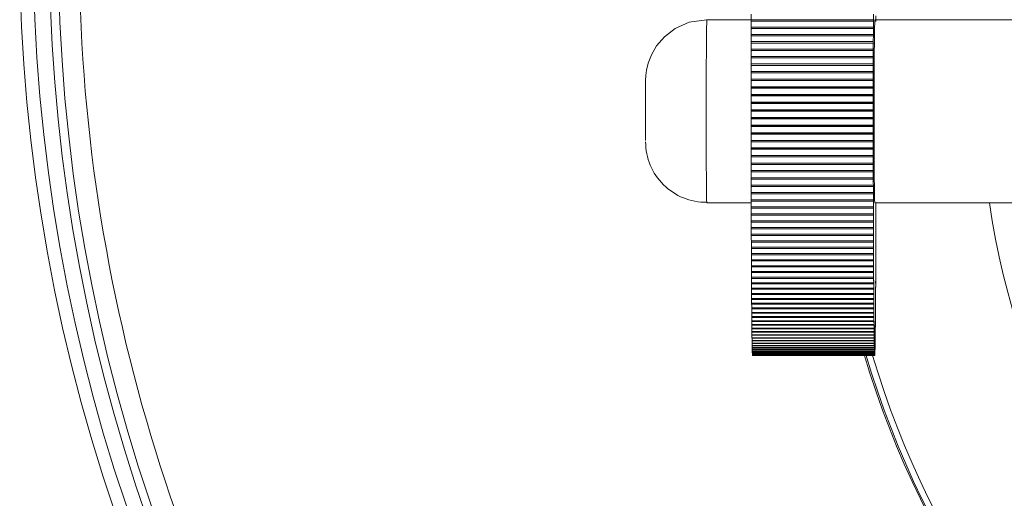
# Model space of a CAD drawing. Header units: millimetres. Extents: x -89 to 255, y -405 to 0.
# Tile 11 of 18: x -84 to -52, y -144 to -128. Entities that reach past the tile are written whole.
import ezdxf

# ---------------------------------------------------------------- set-up
doc = ezdxf.new("R2010")
doc.units = ezdxf.units.MM

msp = doc.modelspace()

# ---------------------------------------------------------------- linework, layer by layer
at = {"color": 7, "linetype": 'Continuous', "lineweight": 15}
for p, q in [((-59.933, -127.908), (-61.39, -127.908)), ((-59.933, -127.916), (-55.933, -127.916)), ((-59.933, -127.916), (-59.933, -127.959)), ((-55.933, -127.959), (-59.933, -127.959)), ((-55.933, -127.916), (-55.933, -127.991)), ((-55.933, -127.991), (-55.933, -127.959)), ((-50.914, -127.908), (-55.89, -127.908)), ((-59.934, -128.151), (-55.934, -128.151)), ((-59.934, -128.151), (-59.933, -128.194)), ((-55.934, -128.194), (-59.934, -128.194)), ((-55.934, -128.151), (-55.933, -128.222)), ((-55.933, -128.222), (-55.934, -128.194)), ((-59.935, -128.628), (-55.935, -128.628)), ((-59.935, -128.628), (-59.934, -128.672)), ((-59.934, -128.388), (-55.934, -128.388)), ((-59.934, -128.388), (-59.934, -128.432)), ((-55.934, -128.432), (-59.934, -128.432)), ((-55.935, -128.628), (-55.934, -128.691)), ((-55.934, -128.388), (-55.934, -128.455)), ((-55.934, -128.455), (-55.934, -128.432)), ((-55.935, -128.672), (-59.935, -128.672)), ((-59.935, -128.87), (-55.935, -128.87)), ((-59.935, -128.87), (-59.934, -128.914)), ((-55.935, -128.914), (-59.935, -128.914)), ((-55.934, -128.691), (-55.935, -128.672)), ((-55.935, -128.87), (-55.934, -128.929)), ((-55.934, -128.929), (-55.935, -128.914)), ((-59.935, -129.114), (-55.935, -129.114)), ((-59.935, -129.114), (-59.935, -129.158)), ((-55.935, -129.158), (-59.935, -129.158)), ((-55.935, -129.114), (-55.935, -129.169)), ((-55.935, -129.169), (-55.935, -129.158)), ((-59.936, -129.359), (-55.936, -129.359)), ((-59.936, -129.359), (-59.935, -129.404)), ((-55.936, -129.404), (-59.936, -129.404)), ((-55.936, -129.359), (-55.935, -129.41)), ((-55.935, -129.41), (-55.936, -129.404)), ((-59.936, -129.607), (-55.936, -129.607)), ((-59.936, -129.607), (-59.935, -129.652)), ((-55.936, -129.652), (-59.936, -129.652)), ((-59.936, -129.855), (-55.936, -129.855)), ((-59.936, -129.855), (-59.935, -129.898)), ((-59.935, -129.898), (-59.936, -129.901)), ((-55.936, -129.901), (-59.936, -129.901)), ((-55.935, -129.898), (-59.935, -129.898)), ((-55.936, -129.607), (-55.935, -129.653)), ((-55.935, -129.653), (-55.936, -129.652)), ((-55.936, -129.855), (-55.935, -129.898)), ((-55.935, -129.898), (-55.936, -129.901)), ((-59.936, -130.105), (-55.936, -130.105)), ((-59.936, -130.105), (-59.936, -130.143)), ((-59.936, -130.143), (-59.936, -130.151)), ((-55.936, -130.151), (-59.936, -130.151)), ((-55.936, -130.143), (-59.936, -130.143)), ((-55.936, -130.105), (-55.936, -130.143)), ((-55.936, -130.143), (-55.936, -130.151)), ((-59.936, -130.355), (-55.936, -130.355)), ((-59.936, -130.355), (-59.936, -130.389)), ((-59.936, -130.389), (-59.936, -130.401)), ((-55.936, -130.389), (-59.936, -130.389)), ((-55.937, -130.401), (-59.936, -130.401)), ((-55.936, -130.355), (-55.936, -130.389)), ((-55.936, -130.389), (-55.937, -130.401)), ((-59.937, -130.858), (-55.937, -130.858)), ((-59.937, -130.858), (-59.936, -130.883)), ((-59.936, -130.883), (-59.937, -130.903)), ((-59.937, -130.606), (-55.937, -130.606)), ((-59.937, -130.606), (-59.936, -130.636)), ((-59.936, -130.636), (-59.937, -130.652)), ((-55.936, -130.636), (-59.936, -130.636)), ((-55.937, -130.652), (-59.937, -130.652)), ((-55.936, -130.883), (-59.936, -130.883)), ((-55.937, -130.606), (-55.936, -130.636)), ((-55.936, -130.636), (-55.937, -130.652)), ((-55.937, -130.858), (-55.936, -130.883)), ((-55.936, -130.883), (-55.937, -130.903)), ((-55.937, -130.903), (-59.937, -130.903)), ((-59.937, -131.109), (-55.937, -131.109)), ((-59.937, -131.109), (-59.936, -131.129)), ((-59.936, -131.129), (-59.937, -131.155)), ((-55.937, -131.155), (-59.937, -131.155)), ((-55.936, -131.129), (-59.936, -131.129)), ((-55.937, -131.109), (-55.936, -131.129)), ((-55.936, -131.129), (-55.937, -131.155)), ((-59.936, -131.36), (-55.937, -131.36)), ((-59.936, -131.36), (-59.936, -131.376)), ((-55.936, -131.376), (-59.936, -131.376)), ((-59.936, -131.376), (-59.936, -131.406)), ((-55.937, -131.406), (-59.936, -131.406)), ((-55.937, -131.36), (-55.936, -131.376)), ((-55.936, -131.376), (-55.937, -131.406)), ((-59.936, -131.611), (-55.936, -131.611)), ((-59.936, -131.611), (-59.936, -131.622)), ((-55.936, -131.622), (-59.936, -131.622)), ((-59.936, -131.622), (-59.936, -131.656)), ((-55.936, -131.656), (-59.936, -131.656)), ((-59.936, -131.861), (-55.936, -131.861)), ((-59.936, -131.861), (-59.935, -131.868)), ((-55.936, -131.611), (-55.936, -131.622)), ((-55.936, -131.622), (-55.936, -131.656)), ((-55.936, -131.861), (-55.935, -131.868)), ((-59.935, -131.868), (-59.936, -131.906)), ((-55.936, -131.906), (-59.936, -131.906)), ((-59.936, -132.11), (-55.936, -132.11)), ((-59.936, -132.11), (-59.935, -132.112)), ((-59.935, -132.112), (-59.936, -132.155)), ((-55.936, -132.155), (-59.936, -132.155)), ((-55.935, -131.868), (-59.935, -131.868)), ((-55.935, -132.112), (-59.935, -132.112)), ((-55.935, -131.868), (-55.936, -131.906)), ((-55.936, -132.11), (-55.935, -132.112)), ((-55.935, -132.112), (-55.936, -132.155)), ((-59.936, -132.357), (-55.936, -132.357)), ((-59.935, -132.357), (-59.936, -132.403)), ((-55.936, -132.403), (-59.936, -132.403)), ((-55.935, -132.356), (-55.936, -132.403)), ((-55.936, -132.357), (-55.935, -132.356)), ((-59.935, -132.604), (-55.936, -132.604)), ((-59.935, -132.604), (-59.935, -132.649)), ((-55.935, -132.649), (-59.935, -132.649)), ((-55.936, -132.604), (-55.935, -132.598)), ((-55.935, -132.598), (-55.935, -132.649)), ((-59.935, -132.849), (-55.935, -132.849)), ((-59.934, -132.849), (-59.935, -132.893)), ((-55.935, -132.893), (-59.935, -132.893)), ((-59.935, -133.091), (-55.935, -133.091)), ((-59.934, -133.091), (-59.935, -133.136)), ((-55.935, -133.136), (-59.935, -133.136)), ((-55.934, -132.838), (-55.935, -132.893)), ((-55.935, -132.849), (-55.934, -132.838)), ((-55.934, -133.076), (-55.935, -133.136)), ((-55.935, -133.091), (-55.934, -133.076)), ((-59.934, -133.332), (-55.934, -133.332)), ((-59.934, -133.332), (-59.934, -133.376)), ((-55.934, -133.376), (-59.934, -133.376)), ((-55.934, -133.313), (-55.934, -133.376)), ((-55.934, -133.332), (-55.934, -133.313)), ((-59.934, -133.57), (-55.934, -133.57)), ((-59.933, -133.57), (-59.934, -133.614)), ((-55.934, -133.614), (-59.934, -133.614)), ((-55.933, -133.546), (-55.934, -133.614)), ((-55.934, -133.57), (-55.933, -133.546)), ((-55.933, -133.778), (-55.933, -133.849)), ((-55.933, -133.806), (-55.933, -133.778)), ((-61.39, -133.908), (-59.933, -133.908)), ((-59.933, -133.806), (-55.933, -133.806)), ((-59.933, -133.806), (-59.933, -133.849)), ((-55.933, -133.849), (-59.933, -133.849)), ((-59.933, -134.039), (-55.933, -134.039)), ((-59.932, -134.039), (-59.933, -134.081)), ((-55.933, -134.081), (-59.933, -134.081)), ((-55.932, -134.006), (-55.933, -134.081)), ((-55.933, -134.039), (-55.932, -134.006)), ((-55.89, -133.908), (-50.914, -133.908)), ((-55.849, -134.053), (-55.848, -134.089)), ((-55.848, -134.131), (-55.849, -134.053)), ((-55.848, -134.089), (-55.849, -134.089)), ((-59.932, -134.268), (-55.932, -134.268)), ((-59.932, -134.268), (-59.932, -134.31)), ((-55.932, -134.31), (-59.932, -134.31)), ((-55.932, -134.231), (-55.932, -134.31)), ((-55.932, -134.268), (-55.932, -134.231)), ((-55.849, -134.277), (-55.849, -134.318)), ((-55.849, -134.36), (-55.849, -134.277)), ((-55.849, -134.318), (-55.849, -134.318)), ((-59.932, -134.495), (-55.932, -134.495)), ((-59.931, -134.495), (-59.932, -134.536)), ((-55.932, -134.536), (-59.932, -134.536)), ((-59.931, -134.718), (-55.931, -134.718)), ((-59.931, -134.718), (-59.931, -134.758)), ((-55.931, -134.758), (-59.931, -134.758)), ((-55.931, -134.453), (-55.932, -134.536)), ((-55.932, -134.495), (-55.931, -134.453)), ((-55.93, -134.672), (-55.931, -134.758)), ((-55.931, -134.718), (-55.93, -134.672)), ((-55.851, -134.716), (-55.85, -134.766)), ((-55.85, -134.806), (-55.851, -134.716)), ((-55.85, -134.499), (-55.849, -134.544)), ((-55.849, -134.585), (-55.85, -134.499)), ((-55.849, -134.544), (-55.85, -134.544)), ((-59.93, -134.937), (-55.93, -134.937)), ((-59.93, -134.937), (-59.93, -134.976)), ((-55.93, -134.976), (-59.93, -134.976)), ((-55.93, -134.887), (-55.93, -134.976)), ((-55.93, -134.937), (-55.93, -134.887)), ((-55.852, -134.931), (-55.851, -134.984)), ((-55.851, -135.024), (-55.852, -134.931)), ((-55.851, -134.984), (-55.851, -134.984)), ((-55.85, -134.766), (-55.85, -134.766)), ((-59.929, -135.152), (-55.93, -135.152)), ((-59.929, -135.152), (-59.929, -135.191)), ((-55.929, -135.191), (-59.929, -135.191)), ((-59.929, -135.363), (-55.929, -135.363)), ((-59.928, -135.363), (-59.929, -135.401)), ((-55.929, -135.401), (-59.929, -135.401)), ((-55.93, -135.152), (-55.929, -135.098)), ((-55.929, -135.098), (-55.929, -135.191)), ((-55.928, -135.305), (-55.929, -135.401)), ((-55.929, -135.363), (-55.928, -135.305)), ((-55.853, -135.347), (-55.852, -135.408)), ((-55.852, -135.446), (-55.853, -135.347)), ((-55.852, -135.141), (-55.852, -135.198)), ((-55.852, -135.237), (-55.852, -135.141)), ((-55.852, -135.198), (-55.852, -135.198)), ((-59.928, -135.569), (-55.928, -135.569)), ((-59.928, -135.569), (-59.928, -135.607)), ((-55.928, -135.607), (-59.928, -135.607)), ((-55.927, -135.507), (-55.928, -135.607)), ((-55.928, -135.569), (-55.927, -135.507)), ((-55.926, -135.705), (-55.927, -135.808)), ((-55.927, -135.771), (-55.926, -135.705)), ((-55.854, -135.548), (-55.853, -135.614)), ((-55.853, -135.651), (-55.854, -135.548)), ((-55.852, -135.408), (-55.853, -135.408)), ((-55.853, -135.614), (-55.853, -135.614)), ((-59.927, -135.771), (-55.927, -135.771)), ((-59.927, -135.771), (-59.927, -135.808)), ((-55.927, -135.808), (-59.927, -135.808)), ((-59.926, -135.968), (-55.926, -135.968)), ((-59.926, -135.968), (-59.926, -136.004)), ((-55.926, -136.004), (-59.926, -136.004)), ((-55.925, -135.898), (-55.926, -136.004)), ((-55.926, -135.968), (-55.925, -135.898)), ((-55.856, -135.937), (-55.855, -136.011)), ((-55.855, -136.046), (-55.856, -135.937)), ((-55.855, -135.745), (-55.854, -135.815)), ((-55.854, -135.851), (-55.855, -135.745)), ((-55.855, -136.011), (-55.855, -136.011)), ((-55.854, -135.815), (-55.854, -135.815)), ((-59.925, -136.161), (-55.925, -136.161)), ((-59.925, -136.161), (-59.925, -136.195)), ((-55.925, -136.195), (-59.925, -136.195)), ((-59.924, -136.347), (-55.924, -136.347)), ((-59.924, -136.347), (-59.924, -136.381)), ((-55.925, -136.086), (-55.925, -136.195)), ((-55.925, -136.161), (-55.925, -136.086)), ((-55.924, -136.27), (-55.924, -136.381)), ((-55.924, -136.347), (-55.924, -136.27)), ((-55.858, -136.307), (-55.857, -136.388)), ((-55.857, -136.421), (-55.858, -136.307)), ((-55.857, -136.125), (-55.856, -136.202)), ((-55.856, -136.236), (-55.857, -136.125)), ((-55.856, -136.202), (-55.856, -136.202)), ((-55.924, -136.381), (-59.924, -136.381)), ((-59.923, -136.529), (-55.923, -136.529)), ((-59.923, -136.529), (-59.923, -136.562)), ((-55.923, -136.562), (-59.923, -136.562)), ((-55.923, -136.448), (-55.923, -136.562)), ((-55.923, -136.529), (-55.923, -136.448)), ((-55.922, -136.62), (-55.922, -136.737)), ((-55.922, -136.705), (-55.922, -136.62)), ((-55.86, -136.655), (-55.859, -136.743)), ((-55.859, -136.774), (-55.86, -136.655)), ((-55.859, -136.483), (-55.858, -136.568)), ((-55.858, -136.6), (-55.859, -136.483)), ((-55.858, -136.568), (-55.858, -136.568)), ((-55.857, -136.388), (-55.857, -136.388)), ((-59.922, -136.705), (-55.922, -136.705)), ((-59.922, -136.705), (-59.922, -136.737)), ((-55.922, -136.737), (-59.922, -136.737)), ((-59.921, -136.875), (-55.921, -136.875)), ((-59.921, -136.875), (-59.921, -136.906)), ((-55.921, -136.906), (-59.921, -136.906)), ((-55.921, -136.787), (-55.921, -136.906)), ((-55.921, -136.875), (-55.921, -136.787)), ((-55.919, -136.948), (-55.92, -137.069)), ((-55.92, -137.04), (-55.919, -136.948)), ((-55.862, -136.98), (-55.861, -137.075)), ((-55.861, -137.104), (-55.862, -136.98)), ((-55.861, -136.82), (-55.86, -136.912)), ((-55.86, -136.942), (-55.861, -136.82)), ((-55.86, -136.912), (-55.86, -136.912)), ((-55.859, -136.743), (-55.859, -136.743)), ((-59.92, -137.04), (-55.92, -137.04)), ((-59.92, -137.04), (-59.92, -137.069)), ((-55.92, -137.069), (-59.92, -137.069)), ((-59.919, -137.198), (-55.919, -137.198)), ((-59.919, -137.198), (-59.919, -137.226)), ((-55.919, -137.226), (-59.919, -137.226)), ((-55.918, -137.103), (-55.919, -137.226)), ((-55.919, -137.198), (-55.918, -137.103)), ((-55.917, -137.251), (-55.918, -137.377)), ((-55.918, -137.35), (-55.917, -137.251)), ((-55.864, -137.281), (-55.863, -137.383)), ((-55.864, -137.41), (-55.864, -137.281)), ((-55.863, -137.134), (-55.862, -137.232)), ((-55.862, -137.26), (-55.863, -137.134)), ((-55.862, -137.232), (-55.862, -137.232)), ((-55.861, -137.075), (-55.861, -137.075)), ((-59.918, -137.35), (-55.918, -137.35)), ((-59.917, -137.35), (-59.918, -137.377)), ((-55.918, -137.377), (-59.918, -137.377)), ((-59.917, -137.496), (-55.917, -137.496)), ((-59.916, -137.496), (-59.916, -137.522)), ((-55.916, -137.522), (-59.916, -137.522)), ((-59.915, -137.635), (-55.915, -137.635)), ((-59.915, -137.635), (-59.915, -137.66)), ((-55.915, -137.66), (-59.915, -137.66)), ((-55.917, -137.496), (-55.916, -137.394)), ((-55.916, -137.394), (-55.916, -137.522)), ((-55.915, -137.53), (-55.915, -137.66)), ((-55.915, -137.635), (-55.915, -137.53)), ((-55.914, -137.66), (-55.914, -137.792)), ((-55.914, -137.768), (-55.914, -137.66)), ((-55.866, -137.557), (-55.866, -137.665)), ((-55.866, -137.689), (-55.866, -137.557)), ((-55.866, -137.665), (-55.866, -137.665)), ((-55.865, -137.423), (-55.865, -137.527)), ((-55.865, -137.553), (-55.865, -137.423)), ((-55.865, -137.527), (-55.865, -137.527)), ((-55.863, -137.383), (-55.864, -137.383)), ((-59.914, -137.768), (-55.914, -137.768)), ((-59.914, -137.768), (-59.914, -137.792)), ((-55.914, -137.792), (-59.914, -137.792)), ((-59.914, -137.792), (-59.913, -137.894)), ((-59.913, -137.894), (-55.913, -137.894)), ((-59.913, -137.894), (-59.913, -137.916)), ((-55.913, -137.916), (-59.913, -137.916)), ((-59.913, -137.916), (-59.912, -138.013)), ((-55.914, -137.792), (-55.913, -137.894)), ((-55.912, -137.783), (-55.913, -137.916)), ((-55.913, -137.894), (-55.912, -137.783)), ((-55.913, -137.916), (-55.912, -138.013)), ((-55.912, -138.013), (-55.911, -137.899)), ((-55.911, -137.899), (-55.911, -138.034)), ((-55.87, -137.922), (-55.87, -138.038)), ((-55.87, -138.059), (-55.87, -137.922)), ((-55.87, -138.038), (-55.868, -137.943)), ((-55.869, -137.807), (-55.868, -137.921)), ((-55.868, -137.943), (-55.869, -137.807)), ((-55.868, -137.921), (-55.869, -137.921)), ((-55.868, -137.686), (-55.867, -137.796)), ((-55.867, -137.819), (-55.868, -137.686)), ((-55.868, -137.921), (-55.867, -137.819)), ((-55.867, -137.796), (-55.867, -137.796)), ((-59.912, -138.013), (-55.912, -138.013)), ((-59.911, -138.013), (-59.911, -138.034)), ((-55.911, -138.034), (-59.911, -138.034)), ((-59.911, -138.034), (-59.91, -138.125)), ((-59.91, -138.125), (-55.91, -138.125)), ((-59.91, -138.125), (-59.91, -138.145)), ((-55.91, -138.145), (-59.91, -138.145)), ((-59.91, -138.145), (-59.909, -138.23)), ((-59.909, -138.23), (-55.909, -138.23)), ((-59.909, -138.23), (-59.909, -138.248)), ((-55.909, -138.248), (-59.909, -138.248)), ((-59.909, -138.248), (-59.908, -138.327)), ((-55.911, -138.034), (-55.91, -138.125)), ((-55.91, -138.009), (-55.91, -138.145)), ((-55.91, -138.125), (-55.91, -138.009)), ((-55.91, -138.145), (-55.909, -138.23)), ((-55.909, -138.111), (-55.909, -138.248)), ((-55.909, -138.23), (-55.909, -138.111)), ((-55.909, -138.248), (-55.908, -138.327)), ((-55.908, -138.327), (-55.907, -138.206)), ((-55.907, -138.206), (-55.907, -138.344)), ((-55.906, -138.294), (-55.906, -138.433)), ((-55.906, -138.418), (-55.906, -138.294)), ((-55.874, -138.225), (-55.873, -138.348)), ((-55.874, -138.365), (-55.874, -138.225)), ((-55.873, -138.131), (-55.872, -138.252)), ((-55.872, -138.27), (-55.873, -138.131)), ((-55.873, -138.348), (-55.872, -138.27)), ((-55.872, -138.252), (-55.871, -138.168)), ((-55.872, -138.252), (-55.872, -138.252)), ((-55.871, -138.03), (-55.871, -138.148)), ((-55.871, -138.168), (-55.871, -138.03)), ((-55.871, -138.148), (-55.87, -138.059)), ((-55.871, -138.148), (-55.871, -138.148)), ((-55.87, -138.038), (-55.87, -138.038)), ((-59.908, -138.327), (-55.908, -138.327)), ((-59.907, -138.327), (-59.907, -138.344)), ((-55.907, -138.344), (-59.907, -138.344)), ((-59.907, -138.344), (-59.906, -138.418)), ((-59.906, -138.418), (-55.906, -138.418)), ((-59.906, -138.418), (-59.906, -138.433)), ((-55.906, -138.433), (-59.906, -138.433)), ((-59.906, -138.433), (-59.905, -138.501)), ((-59.905, -138.501), (-55.905, -138.501)), ((-59.905, -138.501), (-59.905, -138.515)), ((-55.905, -138.515), (-59.905, -138.515)), ((-59.905, -138.515), (-59.904, -138.576)), ((-59.904, -138.576), (-55.904, -138.576)), ((-59.903, -138.576), (-59.903, -138.589)), ((-55.903, -138.589), (-59.903, -138.589)), ((-59.903, -138.589), (-59.902, -138.644)), ((-55.907, -138.344), (-55.906, -138.418)), ((-55.906, -138.433), (-55.905, -138.501)), ((-55.905, -138.375), (-55.905, -138.515)), ((-55.905, -138.501), (-55.905, -138.375)), ((-55.905, -138.515), (-55.904, -138.576)), ((-55.904, -138.576), (-55.903, -138.448)), ((-55.903, -138.448), (-55.903, -138.589)), ((-55.903, -138.589), (-55.902, -138.644)), ((-55.902, -138.514), (-55.902, -138.655)), ((-55.902, -138.644), (-55.902, -138.514)), ((-55.9, -138.573), (-55.901, -138.714)), ((-55.901, -138.704), (-55.9, -138.573)), ((-55.899, -138.623), (-55.899, -138.765)), ((-55.899, -138.757), (-55.899, -138.623)), ((-55.881, -138.584), (-55.88, -138.716)), ((-55.881, -138.726), (-55.881, -138.584)), ((-55.879, -138.527), (-55.879, -138.658)), ((-55.879, -138.669), (-55.879, -138.527)), ((-55.879, -138.658), (-55.878, -138.604)), ((-55.878, -138.462), (-55.878, -138.592)), ((-55.878, -138.604), (-55.878, -138.462)), ((-55.878, -138.592), (-55.876, -138.532)), ((-55.878, -138.592), (-55.878, -138.592)), ((-55.877, -138.391), (-55.876, -138.518)), ((-55.876, -138.532), (-55.877, -138.391)), ((-55.876, -138.518), (-55.875, -138.452)), ((-55.876, -138.518), (-55.876, -138.518)), ((-55.875, -138.311), (-55.875, -138.436)), ((-55.875, -138.452), (-55.875, -138.311)), ((-55.875, -138.436), (-55.874, -138.365)), ((-55.875, -138.436), (-55.875, -138.436)), ((-55.873, -138.348), (-55.874, -138.348)), ((-59.902, -138.644), (-55.902, -138.644)), ((-59.902, -138.644), (-59.902, -138.655)), ((-55.902, -138.655), (-59.902, -138.655)), ((-59.902, -138.655), (-59.901, -138.704)), ((-59.901, -138.704), (-55.901, -138.704)), ((-59.9, -138.704), (-59.9, -138.714)), ((-55.901, -138.714), (-59.9, -138.714)), ((-59.9, -138.714), (-59.899, -138.757)), ((-59.899, -138.757), (-55.899, -138.757)), ((-59.899, -138.757), (-59.899, -138.765)), ((-55.899, -138.765), (-59.899, -138.765)), ((-59.899, -138.765), (-59.898, -138.801)), ((-59.898, -138.801), (-55.898, -138.801)), ((-59.898, -138.801), (-59.898, -138.809)), ((-55.898, -138.809), (-59.898, -138.809)), ((-59.898, -138.809), (-59.896, -138.838)), ((-59.896, -138.838), (-55.897, -138.838)), ((-59.896, -138.838), (-59.896, -138.844)), ((-55.896, -138.844), (-59.896, -138.844)), ((-59.895, -138.868), (-55.895, -138.868)), ((-59.895, -138.868), (-59.895, -138.872)), ((-55.895, -138.872), (-59.895, -138.872)), ((-59.894, -138.889), (-55.894, -138.889)), ((-59.893, -138.889), (-59.893, -138.892)), ((-55.893, -138.892), (-59.893, -138.892)), ((-59.892, -138.902), (-55.892, -138.902)), ((-59.892, -138.902), (-59.892, -138.904)), ((-55.892, -138.904), (-59.892, -138.904)), ((-59.891, -138.908), (-55.891, -138.908)), ((-55.89, -138.908), (-59.89, -138.908)), ((-59.89, -138.908), (-59.89, -138.908)), ((-55.902, -138.655), (-55.901, -138.704)), ((-55.901, -138.714), (-55.899, -138.757)), ((-55.899, -138.765), (-55.898, -138.801)), ((-55.898, -138.667), (-55.898, -138.809)), ((-55.898, -138.801), (-55.898, -138.667)), ((-55.898, -138.809), (-55.897, -138.838)), ((-55.897, -138.838), (-55.896, -138.702)), ((-55.896, -138.702), (-55.896, -138.844)), ((-55.895, -138.73), (-55.895, -138.872)), ((-55.895, -138.868), (-55.895, -138.73)), ((-55.894, -138.889), (-55.893, -138.75)), ((-55.893, -138.75), (-55.893, -138.892)), ((-55.892, -138.763), (-55.892, -138.904)), ((-55.892, -138.902), (-55.892, -138.763)), ((-55.891, -138.767), (-55.89, -138.908)), ((-55.891, -138.908), (-55.891, -138.767)), ((-55.889, -138.764), (-55.889, -138.904)), ((-55.889, -138.905), (-55.889, -138.764)), ((-55.889, -138.904), (-55.889, -138.904)), ((-55.888, -138.754), (-55.888, -138.892)), ((-55.888, -138.895), (-55.888, -138.754)), ((-55.888, -138.892), (-55.888, -138.892)), ((-55.886, -138.735), (-55.886, -138.873)), ((-55.886, -138.877), (-55.886, -138.735)), ((-55.886, -138.873), (-55.886, -138.873)), ((-55.885, -138.709), (-55.885, -138.845)), ((-55.885, -138.851), (-55.885, -138.709)), ((-55.885, -138.845), (-55.884, -138.817)), ((-55.885, -138.845), (-55.885, -138.845)), ((-55.884, -138.675), (-55.883, -138.81)), ((-55.884, -138.817), (-55.884, -138.675)), ((-55.883, -138.81), (-55.884, -138.81)), ((-55.883, -138.81), (-55.882, -138.776)), ((-55.882, -138.633), (-55.882, -138.767)), ((-55.882, -138.776), (-55.882, -138.633)), ((-55.882, -138.767), (-55.881, -138.726)), ((-55.882, -138.767), (-55.882, -138.767)), ((-55.88, -138.716), (-55.881, -138.716)), ((-55.88, -138.716), (-55.879, -138.669)), ((-55.879, -138.658), (-55.879, -138.658))]:
    msp.add_line(p, q, dxfattribs=at)
at = {"color": 7, "linetype": 'Continuous', "lineweight": 15, "flags": 128}
for points in [[(-61.399, -127.91), (-61.964, -127.992), (-62.424, -128.196), (-62.775, -128.465), (-63.031, -128.764), (-63.203, -129.062), (-63.307, -129.337), (-63.361, -129.567), (-63.383, -129.734), (-63.388, -129.804), (-63.39, -129.84), (-63.391, -129.874), (-63.392, -129.939), (-63.394, -130.173), (-63.396, -130.481), (-63.396, -130.583)], [(-59.934, -128.151), (-59.934, -128.127), (-59.934, -128.103), (-59.934, -128.078), (-59.933, -128.054), (-59.933, -128.03), (-59.933, -128.007), (-59.933, -127.983), (-59.933, -127.959)], [(-59.933, -127.916), (-59.933, -127.892), (-59.933, -127.869), (-59.933, -127.845), (-59.933, -127.821), (-59.933, -127.797), (-59.933, -127.774), (-59.933, -127.75), (-59.933, -127.727)], [(-55.934, -128.151), (-55.934, -128.127), (-55.934, -128.103), (-55.934, -128.078), (-55.934, -128.054), (-55.934, -128.03), (-55.933, -128.007), (-55.933, -127.983), (-55.933, -127.959)], [(-55.933, -127.916), (-55.933, -127.892), (-55.933, -127.869), (-55.933, -127.845), (-55.933, -127.821), (-55.933, -127.797), (-55.933, -127.774), (-55.933, -127.75), (-55.933, -127.727)], [(-55.848, -127.777), (-55.848, -127.801), (-55.848, -127.824), (-55.848, -127.848), (-55.848, -127.872), (-55.848, -127.896), (-55.848, -127.919), (-55.848, -127.943), (-55.848, -127.967)], [(-59.934, -128.388), (-59.934, -128.364), (-59.934, -128.339), (-59.934, -128.315), (-59.934, -128.291), (-59.934, -128.266), (-59.934, -128.242), (-59.934, -128.218), (-59.934, -128.194)], [(-55.934, -128.388), (-55.934, -128.364), (-55.934, -128.339), (-55.934, -128.315), (-55.934, -128.291), (-55.934, -128.266), (-55.934, -128.242), (-55.934, -128.218), (-55.934, -128.194)], [(-59.935, -128.628), (-59.935, -128.603), (-59.935, -128.578), (-59.934, -128.554), (-59.934, -128.529), (-59.934, -128.505), (-59.934, -128.48), (-59.934, -128.456), (-59.934, -128.432)], [(-55.935, -128.628), (-55.935, -128.603), (-55.935, -128.578), (-55.935, -128.554), (-55.935, -128.529), (-55.934, -128.505), (-55.934, -128.48), (-55.934, -128.456), (-55.934, -128.432)], [(-59.935, -128.87), (-59.935, -128.845), (-59.935, -128.82), (-59.935, -128.795), (-59.935, -128.77), (-59.935, -128.746), (-59.935, -128.721), (-59.935, -128.696), (-59.935, -128.672)], [(-59.935, -129.114), (-59.935, -129.089), (-59.935, -129.064), (-59.935, -129.039), (-59.935, -129.014), (-59.935, -128.989), (-59.935, -128.964), (-59.935, -128.939), (-59.935, -128.914)], [(-55.935, -128.87), (-55.935, -128.845), (-55.935, -128.82), (-55.935, -128.795), (-55.935, -128.77), (-55.935, -128.746), (-55.935, -128.721), (-55.935, -128.696), (-55.935, -128.672)], [(-55.935, -129.114), (-55.935, -129.089), (-55.935, -129.064), (-55.935, -129.039), (-55.935, -129.014), (-55.935, -128.989), (-55.935, -128.964), (-55.935, -128.939), (-55.935, -128.914)], [(-59.936, -129.359), (-59.936, -129.334), (-59.936, -129.309), (-59.936, -129.284), (-59.936, -129.259), (-59.936, -129.234), (-59.935, -129.209), (-59.935, -129.183), (-59.935, -129.158)], [(-55.936, -129.359), (-55.936, -129.334), (-55.936, -129.309), (-55.936, -129.284), (-55.936, -129.259), (-55.936, -129.234), (-55.936, -129.209), (-55.936, -129.183), (-55.935, -129.158)], [(-59.936, -129.607), (-59.936, -129.581), (-59.936, -129.556), (-59.936, -129.531), (-59.936, -129.505), (-59.936, -129.48), (-59.936, -129.455), (-59.936, -129.43), (-59.936, -129.404)], [(-55.936, -129.607), (-55.936, -129.581), (-55.936, -129.556), (-55.936, -129.531), (-55.936, -129.505), (-55.936, -129.48), (-55.936, -129.455), (-55.936, -129.43), (-55.936, -129.404)], [(-59.936, -129.855), (-59.936, -129.83), (-59.936, -129.804), (-59.936, -129.779), (-59.936, -129.754), (-59.936, -129.728), (-59.936, -129.703), (-59.936, -129.677), (-59.936, -129.652)], [(-59.936, -130.105), (-59.936, -130.079), (-59.936, -130.054), (-59.936, -130.028), (-59.936, -130.003), (-59.936, -129.977), (-59.936, -129.952), (-59.936, -129.926), (-59.936, -129.901)], [(-55.936, -129.855), (-55.936, -129.83), (-55.936, -129.804), (-55.936, -129.779), (-55.936, -129.754), (-55.936, -129.728), (-55.936, -129.703), (-55.936, -129.677), (-55.936, -129.652)], [(-55.936, -130.105), (-55.936, -130.079), (-55.936, -130.054), (-55.936, -130.028), (-55.936, -130.003), (-55.936, -129.977), (-55.936, -129.952), (-55.936, -129.926), (-55.936, -129.901)], [(-59.936, -130.355), (-59.936, -130.33), (-59.936, -130.304), (-59.936, -130.278), (-59.936, -130.253), (-59.936, -130.227), (-59.936, -130.202), (-59.936, -130.176), (-59.936, -130.151)], [(-55.936, -130.355), (-55.936, -130.33), (-55.936, -130.304), (-55.936, -130.278), (-55.936, -130.253), (-55.936, -130.227), (-55.936, -130.202), (-55.936, -130.176), (-55.936, -130.151)], [(-59.937, -130.606), (-59.937, -130.581), (-59.937, -130.555), (-59.936, -130.529), (-59.936, -130.504), (-59.936, -130.478), (-59.936, -130.452), (-59.936, -130.427), (-59.936, -130.401)], [(-55.937, -130.606), (-55.937, -130.581), (-55.937, -130.555), (-55.937, -130.529), (-55.937, -130.504), (-55.937, -130.478), (-55.937, -130.452), (-55.937, -130.427), (-55.937, -130.401)], [(-59.937, -130.858), (-59.937, -130.832), (-59.937, -130.806), (-59.937, -130.78), (-59.937, -130.755), (-59.937, -130.729), (-59.937, -130.703), (-59.937, -130.678), (-59.937, -130.652)], [(-55.937, -130.858), (-55.937, -130.832), (-55.937, -130.806), (-55.937, -130.78), (-55.937, -130.755), (-55.937, -130.729), (-55.937, -130.703), (-55.937, -130.678), (-55.937, -130.652)], [(-59.937, -131.109), (-59.937, -131.083), (-59.937, -131.057), (-59.937, -131.032), (-59.937, -131.006), (-59.937, -130.98), (-59.937, -130.955), (-59.937, -130.929), (-59.937, -130.903)], [(-59.936, -131.36), (-59.936, -131.334), (-59.936, -131.309), (-59.936, -131.283), (-59.937, -131.257), (-59.937, -131.232), (-59.937, -131.206), (-59.937, -131.18), (-59.937, -131.155)], [(-55.937, -131.109), (-55.937, -131.083), (-55.937, -131.057), (-55.937, -131.032), (-55.937, -131.006), (-55.937, -130.98), (-55.937, -130.955), (-55.937, -130.929), (-55.937, -130.903)], [(-55.937, -131.36), (-55.937, -131.334), (-55.937, -131.309), (-55.937, -131.283), (-55.937, -131.257), (-55.937, -131.232), (-55.937, -131.206), (-55.937, -131.18), (-55.937, -131.155)], [(-59.936, -131.611), (-59.936, -131.585), (-59.936, -131.559), (-59.936, -131.534), (-59.936, -131.508), (-59.936, -131.483), (-59.936, -131.457), (-59.936, -131.431), (-59.936, -131.406)], [(-55.936, -131.611), (-55.936, -131.585), (-55.936, -131.559), (-55.936, -131.534), (-55.936, -131.508), (-55.936, -131.483), (-55.936, -131.457), (-55.937, -131.431), (-55.937, -131.406)], [(-59.936, -131.861), (-59.936, -131.835), (-59.936, -131.81), (-59.936, -131.784), (-59.936, -131.759), (-59.936, -131.733), (-59.936, -131.707), (-59.936, -131.682), (-59.936, -131.656)], [(-55.936, -131.861), (-55.936, -131.835), (-55.936, -131.81), (-55.936, -131.784), (-55.936, -131.759), (-55.936, -131.733), (-55.936, -131.707), (-55.936, -131.682), (-55.936, -131.656)], [(-59.936, -132.11), (-59.936, -132.084), (-59.936, -132.059), (-59.936, -132.033), (-59.936, -132.008), (-59.936, -131.983), (-59.936, -131.957), (-59.936, -131.932), (-59.936, -131.906)], [(-59.936, -132.357), (-59.936, -132.332), (-59.936, -132.307), (-59.936, -132.282), (-59.936, -132.256), (-59.936, -132.231), (-59.936, -132.206), (-59.936, -132.18), (-59.936, -132.155)], [(-55.936, -132.11), (-55.936, -132.084), (-55.936, -132.059), (-55.936, -132.033), (-55.936, -132.008), (-55.936, -131.983), (-55.936, -131.957), (-55.936, -131.932), (-55.936, -131.906)], [(-55.936, -132.357), (-55.936, -132.332), (-55.936, -132.307), (-55.936, -132.282), (-55.936, -132.256), (-55.936, -132.231), (-55.936, -132.206), (-55.936, -132.18), (-55.936, -132.155)], [(-59.935, -132.604), (-59.936, -132.579), (-59.936, -132.554), (-59.936, -132.528), (-59.936, -132.503), (-59.936, -132.478), (-59.936, -132.453), (-59.936, -132.428), (-59.936, -132.403)], [(-55.936, -132.604), (-55.936, -132.579), (-55.936, -132.554), (-55.936, -132.528), (-55.936, -132.503), (-55.936, -132.478), (-55.936, -132.453), (-55.936, -132.428), (-55.936, -132.403)], [(-59.935, -132.849), (-59.935, -132.824), (-59.935, -132.799), (-59.935, -132.774), (-59.935, -132.749), (-59.935, -132.724), (-59.935, -132.699), (-59.935, -132.674), (-59.935, -132.649)], [(-55.935, -132.849), (-55.935, -132.824), (-55.935, -132.799), (-55.935, -132.774), (-55.935, -132.749), (-55.935, -132.724), (-55.935, -132.699), (-55.935, -132.674), (-55.935, -132.649)], [(-59.935, -133.091), (-59.935, -133.067), (-59.935, -133.042), (-59.935, -133.017), (-59.935, -132.992), (-59.935, -132.968), (-59.935, -132.943), (-59.935, -132.918), (-59.935, -132.893)], [(-59.934, -133.332), (-59.934, -133.308), (-59.934, -133.283), (-59.934, -133.259), (-59.935, -133.234), (-59.935, -133.209), (-59.935, -133.185), (-59.935, -133.16), (-59.935, -133.136)], [(-55.935, -133.091), (-55.935, -133.067), (-55.935, -133.042), (-55.935, -133.017), (-55.935, -132.992), (-55.935, -132.968), (-55.935, -132.943), (-55.935, -132.918), (-55.935, -132.893)], [(-55.934, -133.332), (-55.934, -133.308), (-55.935, -133.283), (-55.935, -133.259), (-55.935, -133.234), (-55.935, -133.209), (-55.935, -133.185), (-55.935, -133.16), (-55.935, -133.136)], [(-59.934, -133.57), (-59.934, -133.546), (-59.934, -133.522), (-59.934, -133.498), (-59.934, -133.473), (-59.934, -133.449), (-59.934, -133.425), (-59.934, -133.4), (-59.934, -133.376)], [(-55.934, -133.57), (-55.934, -133.546), (-55.934, -133.522), (-55.934, -133.498), (-55.934, -133.473), (-55.934, -133.449), (-55.934, -133.425), (-55.934, -133.4), (-55.934, -133.376)], [(-59.933, -133.806), (-59.933, -133.782), (-59.933, -133.758), (-59.934, -133.734), (-59.934, -133.71), (-59.934, -133.686), (-59.934, -133.662), (-59.934, -133.638), (-59.934, -133.614)], [(-55.933, -133.806), (-55.934, -133.782), (-55.934, -133.758), (-55.934, -133.734), (-55.934, -133.71), (-55.934, -133.686), (-55.934, -133.662), (-55.934, -133.638), (-55.934, -133.614)], [(-55.89, -133.908), (-55.891, -133.907), (-55.895, -133.786)], [(-59.933, -134.039), (-59.933, -134.015), (-59.933, -133.991), (-59.933, -133.968), (-59.933, -133.944), (-59.933, -133.92), (-59.933, -133.896), (-59.933, -133.873), (-59.933, -133.849)], [(-59.932, -134.268), (-59.932, -134.245), (-59.932, -134.222), (-59.932, -134.198), (-59.932, -134.175), (-59.933, -134.152), (-59.933, -134.128), (-59.933, -134.105), (-59.933, -134.081)], [(-55.933, -134.039), (-55.933, -134.015), (-55.933, -133.991), (-55.933, -133.968), (-55.933, -133.944), (-55.933, -133.92), (-55.933, -133.896), (-55.933, -133.873), (-55.933, -133.849)], [(-55.932, -134.268), (-55.932, -134.245), (-55.932, -134.222), (-55.933, -134.198), (-55.933, -134.175), (-55.933, -134.152), (-55.933, -134.128), (-55.933, -134.105), (-55.933, -134.081)], [(-55.848, -133.9), (-55.848, -133.924), (-55.848, -133.947), (-55.848, -133.971), (-55.848, -133.995), (-55.848, -134.018), (-55.848, -134.042), (-55.848, -134.066), (-55.848, -134.089)], [(-59.932, -134.495), (-59.932, -134.472), (-59.932, -134.449), (-59.932, -134.426), (-59.932, -134.403), (-59.932, -134.38), (-59.932, -134.357), (-59.932, -134.333), (-59.932, -134.31)], [(-55.932, -134.495), (-55.932, -134.472), (-55.932, -134.449), (-55.932, -134.426), (-55.932, -134.403), (-55.932, -134.38), (-55.932, -134.357), (-55.932, -134.333), (-55.932, -134.31)], [(-55.848, -134.131), (-55.848, -134.155), (-55.848, -134.178), (-55.848, -134.202), (-55.848, -134.225), (-55.849, -134.248), (-55.849, -134.272), (-55.849, -134.295), (-55.849, -134.318)], [(-55.849, -134.36), (-55.849, -134.383), (-55.849, -134.406), (-55.849, -134.429), (-55.849, -134.452), (-55.849, -134.475), (-55.849, -134.498), (-55.849, -134.521), (-55.849, -134.544)], [(-59.931, -134.718), (-59.931, -134.695), (-59.931, -134.672), (-59.931, -134.65), (-59.931, -134.627), (-59.931, -134.604), (-59.931, -134.582), (-59.931, -134.559), (-59.932, -134.536)], [(-59.93, -134.937), (-59.93, -134.915), (-59.93, -134.892), (-59.93, -134.87), (-59.931, -134.848), (-59.931, -134.825), (-59.931, -134.803), (-59.931, -134.781), (-59.931, -134.758)], [(-55.931, -134.718), (-55.931, -134.695), (-55.931, -134.672), (-55.931, -134.65), (-55.931, -134.627), (-55.931, -134.604), (-55.931, -134.582), (-55.932, -134.559), (-55.932, -134.536)], [(-55.93, -134.937), (-55.93, -134.915), (-55.93, -134.892), (-55.931, -134.87), (-55.931, -134.848), (-55.931, -134.825), (-55.931, -134.803), (-55.931, -134.781), (-55.931, -134.758)], [(-55.849, -134.585), (-55.85, -134.607), (-55.85, -134.63), (-55.85, -134.653), (-55.85, -134.676), (-55.85, -134.698), (-55.85, -134.721), (-55.85, -134.743), (-55.85, -134.766)], [(-59.929, -135.152), (-59.93, -135.13), (-59.93, -135.108), (-59.93, -135.086), (-59.93, -135.064), (-59.93, -135.043), (-59.93, -135.021), (-59.93, -134.998), (-59.93, -134.976)], [(-55.93, -135.152), (-55.93, -135.13), (-55.93, -135.108), (-55.93, -135.086), (-55.93, -135.064), (-55.93, -135.043), (-55.93, -135.021), (-55.93, -134.998), (-55.93, -134.976)], [(-55.851, -135.024), (-55.851, -135.046), (-55.851, -135.068), (-55.851, -135.089), (-55.851, -135.111), (-55.851, -135.133), (-55.851, -135.155), (-55.851, -135.177), (-55.852, -135.198)], [(-55.85, -134.806), (-55.85, -134.828), (-55.85, -134.851), (-55.85, -134.873), (-55.85, -134.895), (-55.851, -134.918), (-55.851, -134.94), (-55.851, -134.962), (-55.851, -134.984)], [(-59.929, -135.363), (-59.929, -135.341), (-59.929, -135.32), (-59.929, -135.299), (-59.929, -135.277), (-59.929, -135.256), (-59.929, -135.234), (-59.929, -135.212), (-59.929, -135.191)], [(-59.928, -135.569), (-59.928, -135.548), (-59.928, -135.528), (-59.928, -135.507), (-59.928, -135.485), (-59.928, -135.464), (-59.928, -135.443), (-59.928, -135.422), (-59.929, -135.401)], [(-55.929, -135.363), (-55.929, -135.341), (-55.929, -135.32), (-55.929, -135.299), (-55.929, -135.277), (-55.929, -135.256), (-55.929, -135.234), (-55.929, -135.212), (-55.929, -135.191)], [(-55.928, -135.569), (-55.928, -135.548), (-55.928, -135.528), (-55.928, -135.507), (-55.928, -135.485), (-55.928, -135.464), (-55.928, -135.443), (-55.929, -135.422), (-55.929, -135.401)], [(-55.852, -135.237), (-55.852, -135.259), (-55.852, -135.28), (-55.852, -135.302), (-55.852, -135.323), (-55.852, -135.344), (-55.852, -135.366), (-55.852, -135.387), (-55.852, -135.408)], [(-59.927, -135.771), (-59.927, -135.751), (-59.927, -135.73), (-59.927, -135.71), (-59.927, -135.689), (-59.927, -135.669), (-59.928, -135.648), (-59.928, -135.627), (-59.928, -135.607)], [(-55.927, -135.771), (-55.927, -135.751), (-55.927, -135.73), (-55.927, -135.71), (-55.927, -135.689), (-55.928, -135.669), (-55.928, -135.648), (-55.928, -135.627), (-55.928, -135.607)], [(-55.853, -135.651), (-55.853, -135.672), (-55.853, -135.692), (-55.854, -135.713), (-55.854, -135.733), (-55.854, -135.754), (-55.854, -135.774), (-55.854, -135.794), (-55.854, -135.815)], [(-55.852, -135.446), (-55.853, -135.467), (-55.853, -135.488), (-55.853, -135.509), (-55.853, -135.53), (-55.853, -135.551), (-55.853, -135.572), (-55.853, -135.593), (-55.853, -135.614)], [(-59.926, -135.968), (-59.926, -135.948), (-59.926, -135.929), (-59.926, -135.908), (-59.926, -135.888), (-59.927, -135.868), (-59.927, -135.848), (-59.927, -135.828), (-59.927, -135.808)], [(-59.925, -136.161), (-59.925, -136.141), (-59.925, -136.122), (-59.925, -136.102), (-59.926, -136.083), (-59.926, -136.063), (-59.926, -136.043), (-59.926, -136.024), (-59.926, -136.004)], [(-55.926, -135.968), (-55.926, -135.948), (-55.926, -135.929), (-55.926, -135.908), (-55.927, -135.888), (-55.927, -135.868), (-55.927, -135.848), (-55.927, -135.828), (-55.927, -135.808)], [(-55.925, -136.161), (-55.925, -136.141), (-55.925, -136.122), (-55.926, -136.102), (-55.926, -136.083), (-55.926, -136.063), (-55.926, -136.043), (-55.926, -136.024), (-55.926, -136.004)], [(-55.855, -136.046), (-55.855, -136.066), (-55.855, -136.085), (-55.855, -136.105), (-55.855, -136.124), (-55.856, -136.144), (-55.856, -136.163), (-55.856, -136.183), (-55.856, -136.202)], [(-55.854, -135.851), (-55.854, -135.871), (-55.854, -135.891), (-55.854, -135.911), (-55.855, -135.931), (-55.855, -135.951), (-55.855, -135.971), (-55.855, -135.991), (-55.855, -136.011)], [(-59.924, -136.347), (-59.924, -136.329), (-59.924, -136.31), (-59.925, -136.291), (-59.925, -136.272), (-59.925, -136.253), (-59.925, -136.233), (-59.925, -136.214), (-59.925, -136.195)], [(-55.924, -136.347), (-55.924, -136.329), (-55.924, -136.31), (-55.925, -136.291), (-55.925, -136.272), (-55.925, -136.253), (-55.925, -136.233), (-55.925, -136.214), (-55.925, -136.195)], [(-55.856, -136.236), (-55.856, -136.255), (-55.856, -136.274), (-55.856, -136.293), (-55.856, -136.312), (-55.857, -136.331), (-55.857, -136.35), (-55.857, -136.369), (-55.857, -136.388)], [(-59.923, -136.529), (-59.923, -136.511), (-59.923, -136.492), (-59.924, -136.474), (-59.924, -136.455), (-59.924, -136.437), (-59.924, -136.418), (-59.924, -136.4), (-59.924, -136.381)], [(-59.922, -136.705), (-59.922, -136.687), (-59.922, -136.67), (-59.922, -136.652), (-59.923, -136.634), (-59.923, -136.616), (-59.923, -136.598), (-59.923, -136.58), (-59.923, -136.562)], [(-55.923, -136.529), (-55.923, -136.511), (-55.923, -136.492), (-55.924, -136.474), (-55.924, -136.455), (-55.924, -136.437), (-55.924, -136.418), (-55.924, -136.4), (-55.924, -136.381)], [(-55.922, -136.705), (-55.922, -136.687), (-55.922, -136.67), (-55.923, -136.652), (-55.923, -136.634), (-55.923, -136.616), (-55.923, -136.598), (-55.923, -136.58), (-55.923, -136.562)], [(-55.858, -136.6), (-55.858, -136.618), (-55.858, -136.636), (-55.858, -136.654), (-55.858, -136.672), (-55.859, -136.69), (-55.859, -136.707), (-55.859, -136.725), (-55.859, -136.743)], [(-55.857, -136.421), (-55.857, -136.44), (-55.857, -136.458), (-55.857, -136.476), (-55.857, -136.495), (-55.858, -136.513), (-55.858, -136.532), (-55.858, -136.55), (-55.858, -136.568)], [(-59.921, -136.875), (-59.921, -136.858), (-59.921, -136.841), (-59.921, -136.824), (-59.922, -136.806), (-59.922, -136.789), (-59.922, -136.772), (-59.922, -136.754), (-59.922, -136.737)], [(-59.92, -137.04), (-59.92, -137.023), (-59.92, -137.007), (-59.92, -136.99), (-59.92, -136.973), (-59.921, -136.957), (-59.921, -136.94), (-59.921, -136.923), (-59.921, -136.906)], [(-55.921, -136.875), (-55.921, -136.858), (-55.921, -136.841), (-55.922, -136.824), (-55.922, -136.806), (-55.922, -136.789), (-55.922, -136.772), (-55.922, -136.754), (-55.922, -136.737)], [(-55.92, -137.04), (-55.92, -137.023), (-55.92, -137.007), (-55.92, -136.99), (-55.921, -136.973), (-55.921, -136.957), (-55.921, -136.94), (-55.921, -136.923), (-55.921, -136.906)], [(-55.86, -136.942), (-55.86, -136.959), (-55.86, -136.976), (-55.86, -136.992), (-55.861, -137.009), (-55.861, -137.026), (-55.861, -137.042), (-55.861, -137.058), (-55.861, -137.075)], [(-55.859, -136.774), (-55.859, -136.791), (-55.859, -136.809), (-55.859, -136.826), (-55.86, -136.843), (-55.86, -136.861), (-55.86, -136.878), (-55.86, -136.895), (-55.86, -136.912)], [(-59.919, -137.198), (-59.919, -137.182), (-59.919, -137.166), (-59.919, -137.15), (-59.919, -137.134), (-59.919, -137.118), (-59.92, -137.102), (-59.92, -137.086), (-59.92, -137.069)], [(-59.918, -137.35), (-59.918, -137.335), (-59.918, -137.32), (-59.918, -137.304), (-59.918, -137.289), (-59.918, -137.273), (-59.918, -137.258), (-59.919, -137.242), (-59.919, -137.226)], [(-55.919, -137.198), (-55.919, -137.182), (-55.919, -137.166), (-55.919, -137.15), (-55.919, -137.134), (-55.92, -137.118), (-55.92, -137.102), (-55.92, -137.086), (-55.92, -137.069)], [(-55.918, -137.35), (-55.918, -137.335), (-55.918, -137.32), (-55.918, -137.304), (-55.918, -137.289), (-55.918, -137.273), (-55.919, -137.258), (-55.919, -137.242), (-55.919, -137.226)], [(-55.862, -137.26), (-55.863, -137.276), (-55.863, -137.291), (-55.863, -137.306), (-55.863, -137.322), (-55.863, -137.337), (-55.863, -137.352), (-55.863, -137.368), (-55.863, -137.383)], [(-55.861, -137.104), (-55.861, -137.12), (-55.861, -137.136), (-55.862, -137.152), (-55.862, -137.168), (-55.862, -137.184), (-55.862, -137.2), (-55.862, -137.216), (-55.862, -137.232)], [(-59.917, -137.496), (-59.917, -137.482), (-59.917, -137.467), (-59.917, -137.452), (-59.917, -137.437), (-59.917, -137.422), (-59.917, -137.407), (-59.917, -137.392), (-59.918, -137.377)], [(-59.915, -137.635), (-59.915, -137.621), (-59.916, -137.607), (-59.916, -137.593), (-59.916, -137.579), (-59.916, -137.565), (-59.916, -137.551), (-59.916, -137.536), (-59.916, -137.522)], [(-59.914, -137.768), (-59.914, -137.755), (-59.914, -137.742), (-59.914, -137.728), (-59.915, -137.715), (-59.915, -137.701), (-59.915, -137.688), (-59.915, -137.674), (-59.915, -137.66)], [(-55.917, -137.496), (-55.917, -137.482), (-55.917, -137.467), (-55.917, -137.452), (-55.917, -137.437), (-55.917, -137.422), (-55.917, -137.407), (-55.917, -137.392), (-55.918, -137.377)], [(-55.915, -137.635), (-55.916, -137.621), (-55.916, -137.607), (-55.916, -137.593), (-55.916, -137.579), (-55.916, -137.565), (-55.916, -137.551), (-55.916, -137.536), (-55.916, -137.522)], [(-55.914, -137.768), (-55.914, -137.755), (-55.914, -137.742), (-55.915, -137.728), (-55.915, -137.715), (-55.915, -137.701), (-55.915, -137.688), (-55.915, -137.674), (-55.915, -137.66)], [(-55.865, -137.553), (-55.865, -137.567), (-55.865, -137.581), (-55.865, -137.595), (-55.865, -137.609), (-55.865, -137.623), (-55.865, -137.637), (-55.866, -137.651), (-55.866, -137.665)], [(-55.864, -137.41), (-55.864, -137.424), (-55.864, -137.439), (-55.864, -137.454), (-55.864, -137.469), (-55.864, -137.484), (-55.864, -137.498), (-55.864, -137.513), (-55.865, -137.527)], [(-55.866, -137.689), (-55.866, -137.703), (-55.866, -137.717), (-55.866, -137.73), (-55.866, -137.743), (-55.867, -137.757), (-55.867, -137.77), (-55.867, -137.783), (-55.867, -137.796)], [(-55.889, -138.905), (-55.889, -138.906), (-55.89, -138.907), (-55.89, -138.907), (-55.89, -138.907), (-55.89, -138.908), (-55.89, -138.908), (-55.89, -138.908), (-55.89, -138.908)]]:
    msp.add_lwpolyline(points, dxfattribs=at)
at = {"color": 8, "linetype": 'Continuous', "lineweight": 15, "flags": 128}
msp.add_lwpolyline([(-61.395, -133.786), (-61.391, -133.907), (-61.39, -133.908)], dxfattribs=at)
at = {"color": 7, "linetype": 'Continuous', "lineweight": 15}
for centre, radius, start, end in [((-25.917, -125.287), 57.969, 124.11652, 0.00244), ((-25.936, -125.453), 56.971, 124.7762, 0.0027), ((169.178, -131.034), 225.09, 179.20427, 180.70058), ((41.618, -130.912), 105.014, 179.82001, 180.52116), ((-61.414, -131.912), 1.977, 179.8413, 270.6634), ((-57.887, -138.754), 2.011, 182.568, 183.2308), ((-59.133, -138.827), 0.763, 183.3828, 184.6486), ((-59.714, -138.877), 0.18, 184.8413, 188.1646), ((-59.882, -138.903), 0.0103, 185.3054, 208.2319), ((-26.458, -130.037), 31.01, 196.5556, 343.4317), ((-53.887, -138.754), 2.011, 182.568, 183.2308), ((-55.133, -138.827), 0.763, 183.3828, 184.6486), ((-55.714, -138.877), 0.18, 184.8413, 188.1646), ((-55.882, -138.903), 0.0103, 185.3054, 208.2319), ((-56.004, -138.884), 0.117, 350.2616, 354.7091), ((-56.473, -138.84), 0.588, 354.8637, 356.3708), ((-57.553, -138.772), 1.669, 356.5374, 357.288)]:
    msp.add_arc(centre, radius, start, end, dxfattribs=at)
at = {"color": 8, "linetype": 'Continuous', "lineweight": 15}
for centre, radius, start, end in [((-25.985, -125.326), 57.464, 179.98611, 56.59915), ((-26.001, -125.49), 56.622, 179.9855, 56.0154), ((-26.091, -125.502), 55.849, 180.0235, 214.3911), ((179.558, -131.047), 240.969, 179.25358, 180.65128), ((-26.471, -130.156), 25.937, 188.3172, 351.6828), ((-26.453, -129.99), 31.082, 196.6061, 343.3812), ((-26.461, -130.059), 30.798, 196.6287, 343.7314)]:
    msp.add_arc(centre, radius, start, end, dxfattribs=at)

doc.saveas('drawing.dxf')
